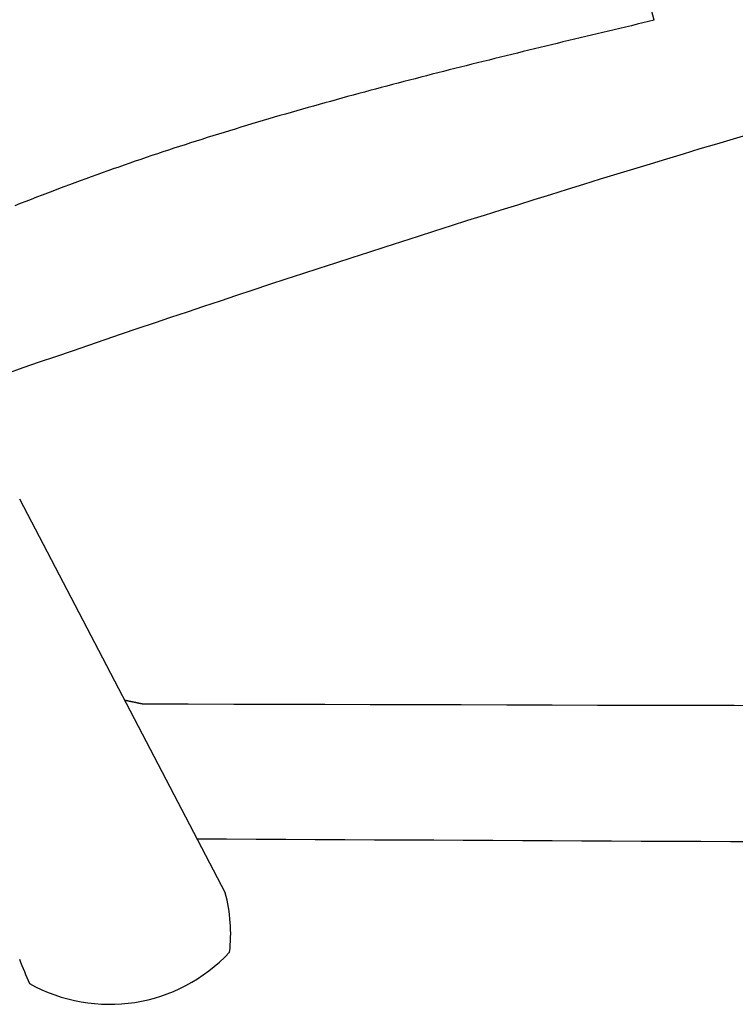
# Model space of a CAD drawing. Extents: x 715 to 7297, y -133 to 6110.
# Tile 22 of 93: x 2666 to 2921, y 3503 to 3853. Entities that reach past the tile are written whole.
import ezdxf

# ---------------------------------------------------------------- set-up
doc = ezdxf.new("R2010")
doc.units = 0
doc.layers.add('CAR', color=10, linetype='CONTINUOUS')

msp = doc.modelspace()

# ---------------------------------------------------------------- linework, layer by layer
at = {"layer": 'CAR'}
msp.add_line((2739.4838, 3543.0031), (2666.3245, 3682.9798), dxfattribs=at)
for points in [[(2891.86, 3853.1, 0), (2890.91, 3856.68, 0)], [(2891.86, 3853.1, 0), (2889.83, 3852.62, 0), (2887.8, 3852.14, 0), (2885.78, 3851.66, 0), (2883.75, 3851.17, 0), (2881.72, 3850.69, 0), (2879.7, 3850.21, 0), (2877.67, 3849.73, 0), (2875.64, 3849.25, 0), (2873.62, 3848.76, 0), (2871.59, 3848.28, 0), (2869.57, 3847.8, 0), (2867.54, 3847.31, 0), (2865.52, 3846.83, 0), (2863.49, 3846.35, 0), (2861.47, 3845.86, 0), (2859.44, 3845.37, 0), (2857.42, 3844.89, 0), (2855.39, 3844.4, 0), (2853.37, 3843.91, 0), (2851.34, 3843.42, 0), (2849.32, 3842.93, 0), (2847.3, 3842.44, 0), (2845.27, 3841.95, 0), (2843.25, 3841.45, 0), (2841.23, 3840.96, 0), (2839.21, 3840.46, 0), (2837.19, 3839.97, 0), (2835.17, 3839.47, 0), (2833.15, 3838.97, 0), (2831.13, 3838.47, 0), (2829.11, 3837.97, 0), (2827.09, 3837.46, 0), (2825.07, 3836.96, 0), (2823.05, 3836.45, 0), (2821.03, 3835.95, 0), (2819.02, 3835.44, 0), (2817, 3834.93, 0), (2814.98, 3834.41, 0), (2812.97, 3833.9, 0), (2810.95, 3833.38, 0), (2808.94, 3832.86, 0), (2806.93, 3832.34, 0), (2804.91, 3831.82, 0), (2802.9, 3831.3, 0), (2800.89, 3830.77, 0), (2798.88, 3830.25, 0), (2796.87, 3829.72, 0), (2794.86, 3829.18, 0), (2792.85, 3828.65, 0), (2790.84, 3828.11, 0), (2788.84, 3827.58, 0), (2786.83, 3827.03, 0), (2784.83, 3826.49, 0), (2782.82, 3825.95, 0), (2780.82, 3825.4, 0), (2778.82, 3824.85, 0), (2776.81, 3824.29, 0), (2774.81, 3823.74, 0), (2772.81, 3823.18, 0), (2770.81, 3822.62, 0), (2768.81, 3822.06, 0), (2766.82, 3821.49, 0), (2764.82, 3820.92, 0), (2762.82, 3820.35, 0), (2760.83, 3819.77, 0), (2758.84, 3819.2, 0), (2756.84, 3818.61, 0), (2754.85, 3818.03, 0), (2752.86, 3817.44, 0), (2750.87, 3816.85, 0), (2748.89, 3816.26, 0), (2746.9, 3815.66, 0), (2744.91, 3815.06, 0), (2742.93, 3814.46, 0), (2740.94, 3813.85, 0), (2738.96, 3813.24, 0), (2736.98, 3812.63, 0), (2735, 3812.01, 0), (2733.02, 3811.39, 0), (2731.04, 3810.77, 0), (2729.07, 3810.14, 0), (2727.09, 3809.51, 0), (2725.12, 3808.88, 0), (2723.14, 3808.24, 0), (2721.17, 3807.6, 0), (2719.2, 3806.95, 0), (2717.23, 3806.3, 0), (2715.27, 3805.65, 0), (2713.3, 3804.99, 0), (2711.33, 3804.33, 0), (2709.37, 3803.66, 0), (2707.41, 3802.99, 0), (2705.45, 3802.31, 0), (2703.49, 3801.64, 0), (2701.53, 3800.95, 0), (2699.58, 3800.27, 0), (2697.62, 3799.57, 0), (2695.67, 3798.88, 0), (2693.72, 3798.18, 0), (2691.77, 3797.47, 0), (2689.82, 3796.76, 0), (2687.87, 3796.05, 0), (2685.92, 3795.33, 0), (2683.98, 3794.61, 0), (2682.04, 3793.89, 0), (2680.1, 3793.16, 0), (2678.15, 3792.43, 0), (2676.22, 3791.69, 0), (2674.28, 3790.95, 0), (2672.34, 3790.2, 0), (2670.41, 3789.46, 0), (2668.47, 3788.71, 0), (2666.54, 3787.95, 0), (2664.61, 3787.19, 0)], [(2710.08, 3610.14, 0), (2710.03, 3610.15, 0), (2709.98, 3610.17, 0), (2709.93, 3610.18, 0), (2709.88, 3610.19, 0), (2709.82, 3610.2, 0), (2709.77, 3610.21, 0), (2709.72, 3610.22, 0), (2709.67, 3610.23, 0), (2709.62, 3610.24, 0), (2709.57, 3610.25, 0), (2709.51, 3610.26, 0), (2709.46, 3610.27, 0), (2709.41, 3610.28, 0), (2709.36, 3610.3, 0), (2709.31, 3610.31, 0), (2709.25, 3610.32, 0), (2709.2, 3610.33, 0), (2709.15, 3610.34, 0), (2709.1, 3610.35, 0), (2709.05, 3610.36, 0), (2708.99, 3610.37, 0), (2708.94, 3610.38, 0), (2708.89, 3610.39, 0), (2708.84, 3610.4, 0), (2708.79, 3610.41, 0), (2708.74, 3610.42, 0), (2708.68, 3610.44, 0), (2708.63, 3610.45, 0), (2708.58, 3610.46, 0), (2708.53, 3610.47, 0), (2708.48, 3610.48, 0), (2708.42, 3610.49, 0), (2708.37, 3610.5, 0), (2708.32, 3610.51, 0), (2708.27, 3610.52, 0), (2708.22, 3610.53, 0), (2708.17, 3610.54, 0), (2708.12, 3610.55, 0), (2708.06, 3610.56, 0), (2708.01, 3610.58, 0), (2707.96, 3610.59, 0), (2707.91, 3610.6, 0), (2707.86, 3610.61, 0), (2707.81, 3610.62, 0), (2707.76, 3610.63, 0), (2707.7, 3610.64, 0), (2707.65, 3610.65, 0), (2707.6, 3610.66, 0), (2707.55, 3610.67, 0), (2707.5, 3610.68, 0), (2707.45, 3610.69, 0), (2707.4, 3610.7, 0), (2707.35, 3610.71, 0), (2707.29, 3610.72, 0), (2707.24, 3610.74, 0), (2707.19, 3610.75, 0), (2707.14, 3610.76, 0), (2707.09, 3610.77, 0), (2707.04, 3610.78, 0), (2706.99, 3610.79, 0), (2706.94, 3610.8, 0), (2706.89, 3610.81, 0), (2706.84, 3610.82, 0), (2706.79, 3610.83, 0), (2706.73, 3610.84, 0), (2706.68, 3610.85, 0), (2706.63, 3610.86, 0), (2706.58, 3610.87, 0), (2706.53, 3610.88, 0), (2706.48, 3610.89, 0), (2706.43, 3610.9, 0), (2706.38, 3610.92, 0), (2706.33, 3610.93, 0), (2706.28, 3610.94, 0), (2706.23, 3610.95, 0), (2706.18, 3610.96, 0), (2706.13, 3610.97, 0), (2706.08, 3610.98, 0), (2706.03, 3610.99, 0), (2705.98, 3611, 0), (2705.93, 3611.01, 0), (2705.88, 3611.02, 0), (2705.83, 3611.03, 0), (2705.78, 3611.04, 0), (2705.73, 3611.05, 0), (2705.68, 3611.06, 0), (2705.63, 3611.07, 0), (2705.58, 3611.08, 0), (2705.53, 3611.09, 0), (2705.48, 3611.1, 0), (2705.43, 3611.11, 0), (2705.38, 3611.12, 0), (2705.33, 3611.13, 0), (2705.28, 3611.14, 0), (2705.24, 3611.16, 0), (2705.19, 3611.17, 0), (2705.14, 3611.18, 0), (2705.09, 3611.19, 0), (2705.04, 3611.2, 0), (2704.99, 3611.21, 0), (2704.94, 3611.22, 0), (2704.89, 3611.23, 0), (2704.84, 3611.24, 0), (2704.79, 3611.25, 0), (2704.75, 3611.26, 0), (2704.7, 3611.27, 0), (2704.65, 3611.28, 0), (2704.6, 3611.29, 0), (2704.55, 3611.3, 0), (2704.5, 3611.31, 0), (2704.46, 3611.32, 0), (2704.41, 3611.33, 0), (2704.36, 3611.34, 0), (2704.31, 3611.35, 0), (2704.26, 3611.36, 0), (2704.22, 3611.37, 0), (2704.17, 3611.38, 0), (2704.12, 3611.39, 0), (2704.07, 3611.4, 0), (2704.03, 3611.41, 0), (2703.98, 3611.42, 0), (2703.93, 3611.43, 0), (2703.88, 3611.44, 0), (2703.84, 3611.45, 0), (2703.79, 3611.46, 0), (2703.74, 3611.47, 0), (2703.69, 3611.48, 0)], [(2936.45, 3609.57, 0), (2920.28, 3609.6, 0), (2904.11, 3609.63, 0), (2887.94, 3609.67, 0), (2871.77, 3609.7, 0), (2855.6, 3609.74, 0), (2839.44, 3609.78, 0), (2823.27, 3609.83, 0), (2807.1, 3609.87, 0), (2790.93, 3609.91, 0), (2774.76, 3609.96, 0), (2758.59, 3610, 0), (2742.42, 3610.05, 0), (2726.25, 3610.1, 0), (2710.08, 3610.14, 0)], [(2729.4, 3562.3, 0), (2739.89, 3562.25, 0), (2750.39, 3562.19, 0), (2760.9, 3562.14, 0), (2771.41, 3562.08, 0), (2781.92, 3562.03, 0), (2792.44, 3561.98, 0), (2802.96, 3561.92, 0), (2813.48, 3561.87, 0), (2824.01, 3561.82, 0), (2834.55, 3561.76, 0), (2845.08, 3561.71, 0), (2855.62, 3561.66, 0), (2866.17, 3561.61, 0), (2876.72, 3561.56, 0), (2887.27, 3561.51, 0), (2897.83, 3561.46, 0), (2908.39, 3561.41, 0), (2918.95, 3561.36, 0), (2929.52, 3561.31, 0)], [(2666.21, 3519.49, 0), (2666.65, 3518.42, 0), (2667.1, 3517.34, 0), (2667.54, 3516.27, 0), (2667.98, 3515.2, 0), (2668.43, 3514.13, 0), (2668.87, 3513.06, 0), (2669.32, 3511.99, 0), (2669.76, 3510.92, 0)]]:
    msp.add_polyline3d(points, dxfattribs=at)
for centre, radius, start, end in [((4693.4949, -2127.0972), 6197.2071, 105.94535178, 109.59621581), ((2685.7112, 3528.5616), 55.6212, 353.234726, 15.089572), ((2698.2645, 3561.952), 58.4556, 240.817705, 316.897983)]:
    msp.add_arc(centre, radius, start, end, dxfattribs=at)

doc.saveas('drawing.dxf')
